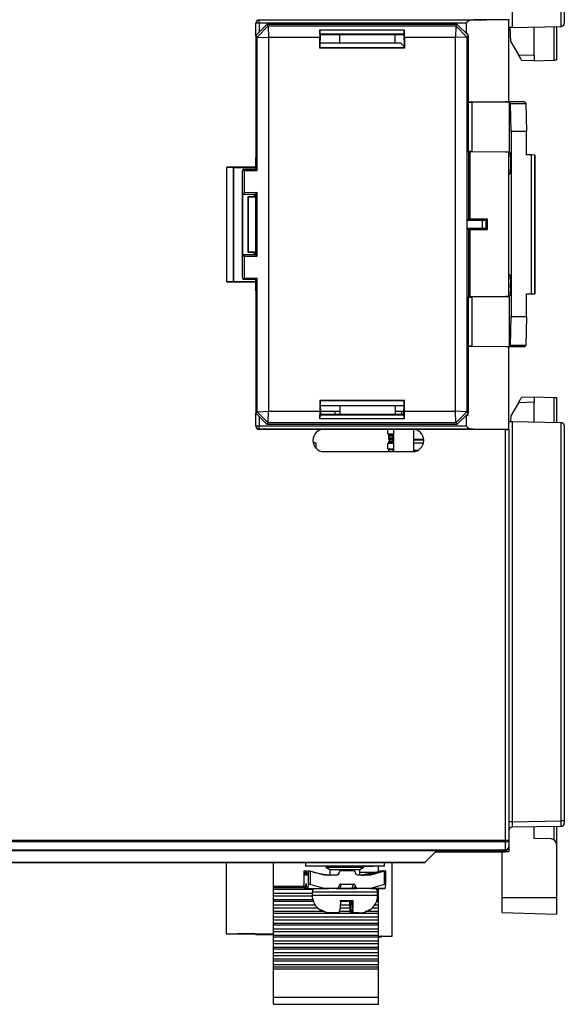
# Model space of a CAD drawing. Header units: millimetres. Extents: x 0 to 840, y 0 to 594.
# Tile 16 of 77: x 161 to 210, y 234 to 322. Entities that reach past the tile are written whole.
import ezdxf

# ---------------------------------------------------------------- set-up
doc = ezdxf.new("R2010")
doc.units = ezdxf.units.MM
doc.header["$LTSCALE"] = 2
doc.linetypes.add('SLD-Sólida', pattern=[0])

msp = doc.modelspace()

# ---------------------------------------------------------------- linework, layer by layer
at = {"color": 7, "linetype": 'SLD-Sólida', "lineweight": 25}
for p, q in [((205.583, 357.548), (205.583, 321.508)), ((209.994, 321.585), (209.994, 357.471)), ((210.288, 357.471), (210.288, 321.885)), ((182.796, 322.203), (182.805, 322.194)), ((182.796, 322.203), (203.279, 322.203)), ((182.805, 321.894), (182.805, 322.194)), ((182.805, 322.194), (202.151, 322.194)), ((203.279, 322.203), (202.151, 322.194)), ((203.279, 322.203), (204.988, 322.216)), ((205.288, 322.203), (203.279, 322.203)), ((205.288, 322.214), (205.288, 322.203)), ((205.288, 314.796), (205.288, 322.203)), ((182.505, 321.894), (182.496, 321.903)), ((182.496, 320.77), (182.496, 321.903)), ((182.496, 320.77), (183.496, 321.77)), ((182.805, 321.894), (182.505, 321.894)), ((183.622, 321.644), (182.622, 320.644)), ((201.492, 321.894), (182.805, 321.894)), ((183.496, 321.77), (183.622, 321.644)), ((200.646, 321.77), (183.496, 321.77)), ((183.622, 321.644), (183.657, 320.609)), ((183.622, 321.644), (200.52, 321.644)), ((188.272, 321.285), (188.261, 320.609)), ((188.272, 321.285), (195.87, 321.285)), ((188.272, 320.919), (188.272, 321.285)), ((195.882, 320.609), (195.87, 321.285)), ((195.87, 321.285), (195.87, 320.919)), ((200.52, 321.644), (200.485, 320.609)), ((200.52, 321.644), (200.646, 321.77)), ((201.521, 320.644), (200.52, 321.644)), ((200.646, 321.77), (201.646, 320.77)), ((201.492, 320.953), (201.492, 321.894)), ((205.483, 320.216), (205.415, 321.505)), ((205.583, 321.508), (209.994, 321.585)), ((207.582, 319.005), (207.582, 321.543)), ((209.582, 321.578), (209.582, 318.575)), ((182.622, 320.644), (182.496, 320.77)), ((182.496, 320.77), (182.496, 309.761)), ((182.622, 320.644), (183.657, 320.609)), ((182.622, 308.615), (182.622, 320.644)), ((188.261, 320.609), (183.657, 320.609)), ((183.657, 320.609), (183.657, 286.931)), ((188.261, 319.647), (188.261, 320.609)), ((188.272, 320.919), (188.321, 320.87)), ((195.87, 320.919), (188.272, 320.919)), ((188.283, 320.35), (188.321, 320.387)), ((188.283, 319.67), (188.283, 320.35)), ((188.321, 320.387), (188.321, 320.87)), ((188.321, 320.87), (190.066, 320.87)), ((190.066, 320.87), (195.066, 320.87)), ((190.066, 320.12), (190.066, 320.87)), ((195.066, 320.87), (195.821, 320.87)), ((195.066, 320.12), (195.066, 320.87)), ((195.87, 320.919), (195.821, 320.87)), ((195.821, 320.87), (195.821, 320.387)), ((195.821, 320.387), (195.859, 320.35)), ((195.859, 320.35), (195.859, 319.67)), ((200.485, 320.609), (195.882, 320.609)), ((195.882, 320.609), (195.882, 319.647)), ((201.521, 320.644), (200.485, 320.609)), ((200.485, 286.931), (200.485, 320.609)), ((201.492, 320.953), (201.463, 320.953)), ((201.492, 320.953), (201.567, 320.953)), ((201.646, 320.77), (201.521, 320.644)), ((201.521, 320.644), (201.521, 286.896)), ((201.538, 320.953), (201.538, 320.878)), ((201.567, 320.953), (201.567, 320.849)), ((201.646, 314.77), (201.646, 320.77)), ((205.483, 320.216), (206.16, 319.043)), ((188.261, 319.647), (188.283, 319.67)), ((195.882, 319.647), (188.261, 319.647)), ((188.283, 320.12), (195.546, 320.12)), ((195.859, 319.67), (188.283, 319.67)), ((195.859, 319.807), (195.546, 320.12)), ((195.882, 319.647), (195.859, 319.67)), ((206.16, 319.043), (207.582, 319.005)), ((207.582, 318.505), (206.453, 318.535)), ((207.582, 319.005), (207.582, 318.505)), ((207.582, 318.505), (209.387, 318.569)), ((201.646, 314.77), (201.62, 314.744)), ((201.62, 314.744), (201.62, 310.322)), ((201.967, 314.744), (201.62, 314.744)), ((204.995, 314.796), (201.646, 314.77)), ((205.346, 314.77), (201.967, 314.744)), ((201.967, 314.744), (201.967, 310.322)), ((206.707, 314.796), (204.995, 314.796)), ((205.346, 310.296), (205.346, 314.77)), ((205.445, 314.671), (205.346, 314.77)), ((205.445, 314.671), (206.832, 314.671)), ((205.49, 312.127), (205.445, 314.671)), ((206.707, 314.796), (206.832, 314.671)), ((206.832, 314.671), (206.876, 312.127)), ((206.876, 312.127), (205.49, 312.127)), ((205.49, 312.127), (205.49, 295.458)), ((206.876, 310.02), (206.876, 312.127)), ((182.496, 308.911), (182.496, 309.761)), ((201.62, 310.322), (201.646, 310.296)), ((201.967, 310.322), (201.62, 310.322)), ((201.646, 310.296), (201.646, 304.27)), ((204.995, 310.27), (201.646, 310.296)), ((201.688, 310.296), (201.688, 304.27)), ((201.777, 304.27), (201.777, 310.295)), ((201.813, 304.27), (201.813, 310.295)), ((201.967, 310.322), (205.346, 310.296)), ((205.32, 310.27), (204.995, 310.27)), ((205.288, 297.27), (205.288, 310.27)), ((205.346, 310.296), (205.32, 310.27)), ((205.32, 310.27), (205.425, 310.165)), ((205.425, 310.165), (205.437, 309.441)), ((207.325, 310.02), (206.876, 310.02)), ((207.325, 297.52), (207.325, 310.02)), ((207.625, 310.015), (207.625, 297.525)), ((207.646, 309.994), (207.625, 310.015)), ((207.646, 297.546), (207.646, 309.994)), ((182.496, 308.911), (179.88, 308.911)), ((179.88, 298.595), (179.88, 308.911)), ((179.88, 308.911), (180.487, 308.905)), ((180.488, 308.903), (180.487, 308.905)), ((180.487, 308.905), (180.487, 298.601)), ((180.488, 308.903), (182.488, 308.903)), ((180.488, 298.603), (180.488, 308.903)), ((181.367, 308.72), (181.29, 308.643)), ((182.517, 308.72), (181.367, 308.72)), ((181.452, 308.635), (181.367, 308.72)), ((182.488, 308.903), (182.496, 308.911)), ((182.488, 308.903), (182.488, 308.72)), ((182.517, 309.249), (182.505, 309.261)), ((182.517, 308.72), (182.517, 309.249)), ((182.622, 308.615), (182.517, 308.72)), ((205.437, 309.087), (205.425, 308.375)), ((205.437, 309.441), (205.437, 309.087)), ((181.282, 308.143), (181.282, 299.397)), ((181.452, 308.635), (181.452, 306.626)), ((181.452, 308.635), (182.622, 308.615)), ((205.288, 308.238), (205.425, 308.375)), ((181.323, 306.496), (181.452, 306.626)), ((181.323, 306.496), (182.384, 306.496)), ((181.323, 301.044), (181.323, 306.496)), ((182.622, 306.646), (181.452, 306.626)), ((181.788, 306.253), (181.798, 306.243)), ((182.488, 306.253), (181.788, 306.253)), ((181.788, 306.253), (181.788, 301.253)), ((181.798, 306.243), (182.488, 306.231)), ((181.798, 306.243), (181.798, 301.263)), ((182.384, 306.496), (182.517, 306.541)), ((182.384, 306.253), (182.384, 306.496)), ((182.488, 306.531), (182.488, 306.253)), ((182.505, 306.236), (182.488, 306.253)), ((182.488, 306.231), (182.488, 301.275)), ((182.517, 306.231), (182.488, 306.231)), ((182.517, 306.541), (182.622, 306.646)), ((182.517, 300.999), (182.517, 306.541)), ((182.622, 300.894), (182.622, 306.646)), ((201.524, 304.148), (201.646, 304.27)), ((201.646, 304.27), (203.346, 304.27)), ((203.229, 304.153), (203.346, 304.27)), ((203.346, 304.27), (203.346, 303.27)), ((201.524, 303.392), (201.524, 304.148)), ((201.524, 304.148), (202.929, 304.148)), ((201.524, 303.392), (201.646, 303.27)), ((202.929, 303.392), (201.524, 303.392)), ((202.929, 303.392), (202.929, 304.148)), ((203.229, 304.153), (203.229, 303.387)), ((203.229, 303.387), (203.346, 303.27)), ((201.646, 303.27), (201.646, 297.244)), ((203.346, 303.27), (201.646, 303.27)), ((201.688, 303.27), (201.688, 297.244)), ((201.777, 297.245), (201.777, 303.27)), ((201.813, 297.245), (201.813, 303.27)), ((181.323, 301.044), (182.384, 301.044)), ((181.452, 300.914), (181.323, 301.044)), ((181.452, 300.914), (181.452, 298.905)), ((181.452, 300.914), (182.622, 300.894)), ((181.788, 301.253), (181.798, 301.263)), ((182.488, 301.253), (181.788, 301.253)), ((181.798, 301.263), (182.488, 301.275)), ((182.384, 301.044), (182.384, 301.253)), ((182.517, 300.999), (182.384, 301.044)), ((182.488, 301.275), (182.517, 301.275)), ((182.505, 301.27), (182.488, 301.253)), ((182.488, 301.253), (182.488, 301.009)), ((182.622, 300.894), (182.517, 300.999)), ((182.622, 298.925), (181.452, 298.905)), ((182.517, 298.82), (182.622, 298.925)), ((182.622, 286.896), (182.622, 298.925)), ((205.425, 299.165), (205.288, 299.302)), ((205.425, 299.165), (205.437, 298.441)), ((180.487, 298.601), (179.88, 298.595)), ((179.88, 298.595), (182.496, 298.595)), ((180.488, 298.603), (180.487, 298.601)), ((182.488, 298.603), (180.488, 298.603)), ((181.29, 298.897), (181.367, 298.82)), ((181.367, 298.82), (181.452, 298.905)), ((181.367, 298.82), (182.517, 298.82)), ((182.488, 298.82), (182.488, 298.603)), ((182.488, 298.603), (182.496, 298.595)), ((182.496, 297.779), (182.496, 298.595)), ((182.517, 298.291), (182.505, 298.279)), ((182.517, 298.291), (182.517, 298.82)), ((205.437, 298.087), (205.425, 297.375)), ((205.437, 298.087), (205.437, 298.441)), ((182.496, 297.779), (182.496, 286.77)), ((201.62, 297.218), (201.646, 297.244)), ((201.62, 297.218), (201.62, 292.796)), ((201.62, 297.218), (201.967, 297.218)), ((204.995, 297.27), (201.646, 297.244)), ((205.346, 297.244), (201.967, 297.218)), ((201.967, 297.218), (201.967, 292.796)), ((205.32, 297.27), (204.995, 297.27)), ((205.32, 297.27), (205.425, 297.375)), ((205.346, 297.244), (205.32, 297.27)), ((205.346, 292.77), (205.346, 297.244)), ((206.876, 297.52), (207.325, 297.52)), ((206.876, 295.458), (206.876, 297.52)), ((207.646, 297.546), (207.625, 297.525)), ((205.446, 292.87), (205.49, 295.458)), ((205.49, 295.458), (206.876, 295.458)), ((206.876, 295.458), (206.832, 292.87)), ((201.62, 292.796), (201.646, 292.77)), ((201.967, 292.796), (201.62, 292.796)), ((201.646, 286.771), (201.646, 292.77)), ((204.995, 292.744), (201.646, 292.77)), ((201.967, 292.796), (205.346, 292.77)), ((206.707, 292.744), (204.995, 292.744)), ((205.288, 285.303), (205.288, 292.744)), ((205.446, 292.87), (205.346, 292.77)), ((206.832, 292.87), (205.446, 292.87)), ((206.832, 292.87), (206.707, 292.744)), ((195.882, 287.893), (188.261, 287.893)), ((188.261, 287.893), (188.261, 286.931)), ((188.261, 287.893), (188.283, 287.87)), ((195.859, 287.87), (188.283, 287.87)), ((188.283, 287.87), (188.283, 287.191)), ((195.859, 287.42), (188.283, 287.42)), ((190.066, 287.42), (190.066, 286.67)), ((195.066, 287.42), (195.066, 286.67)), ((195.882, 287.893), (195.859, 287.87)), ((195.859, 287.191), (195.859, 287.87)), ((195.882, 286.931), (195.882, 287.893)), ((206.16, 287.705), (205.483, 286.531)), ((207.582, 287.742), (206.16, 287.705)), ((206.453, 288.212), (207.582, 288.242)), ((207.582, 288.242), (207.582, 287.742)), ((207.582, 288.242), (209.387, 288.179)), ((207.582, 285.963), (207.582, 287.742)), ((209.582, 288.172), (209.582, 285.928)), ((182.496, 286.77), (182.622, 286.896)), ((183.497, 285.77), (182.496, 286.77)), ((182.496, 285.603), (182.496, 286.77)), ((182.622, 286.896), (183.657, 286.931)), ((182.622, 286.896), (183.622, 285.896)), ((183.622, 285.896), (183.657, 286.931)), ((183.657, 286.931), (188.261, 286.931)), ((188.261, 286.931), (188.272, 286.255)), ((188.272, 286.621), (188.321, 286.67)), ((188.272, 286.255), (188.272, 286.621)), ((188.272, 286.621), (195.87, 286.621)), ((188.283, 287.191), (188.321, 287.153)), ((188.321, 287.153), (188.321, 286.67)), ((190.066, 286.925), (188.321, 286.925)), ((188.321, 286.67), (190.066, 286.67)), ((189.63, 286.925), (189.63, 286.67)), ((190.066, 286.67), (195.066, 286.67)), ((195.821, 286.925), (195.066, 286.925)), ((195.066, 286.67), (195.821, 286.67)), ((195.646, 286.67), (195.646, 286.925)), ((195.821, 287.153), (195.859, 287.191)), ((195.821, 286.67), (195.821, 287.153)), ((195.87, 286.621), (195.821, 286.67)), ((195.87, 286.255), (195.882, 286.931)), ((195.87, 286.621), (195.87, 286.255)), ((195.882, 286.931), (200.485, 286.931)), ((201.521, 286.896), (200.485, 286.931)), ((200.52, 285.896), (200.485, 286.931)), ((200.52, 285.896), (201.521, 286.896)), ((201.646, 286.771), (200.646, 285.77)), ((201.399, 286.523), (201.492, 286.523)), ((201.538, 286.553), (201.429, 286.553)), ((201.567, 286.524), (201.492, 286.523)), ((201.492, 285.612), (201.492, 286.523)), ((201.521, 286.896), (201.646, 286.771)), ((201.538, 286.663), (201.538, 286.553)), ((201.538, 286.553), (201.567, 286.524)), ((201.567, 286.692), (201.567, 286.524)), ((205.483, 286.531), (205.455, 286)), ((182.496, 285.603), (182.505, 285.612)), ((182.505, 285.612), (182.805, 285.612)), ((182.805, 285.612), (201.492, 285.612)), ((182.805, 285.312), (182.805, 285.612)), ((183.622, 285.896), (183.497, 285.77)), ((183.497, 285.77), (200.646, 285.77)), ((200.52, 285.896), (183.622, 285.896)), ((195.87, 286.255), (188.272, 286.255)), ((200.646, 285.77), (200.52, 285.896)), ((205.583, 285.998), (205.583, 249.958)), ((205.583, 285.998), (209.994, 285.921)), ((209.994, 250.035), (209.994, 285.921)), ((210.288, 285.621), (210.288, 250.035)), ((182.805, 285.312), (182.796, 285.303)), ((188.638, 285.303), (182.796, 285.303)), ((202.151, 285.312), (182.805, 285.312)), ((196.638, 285.303), (188.638, 285.303)), ((194.387, 284.888), (194.387, 285.303)), ((194.387, 284.888), (194.895, 284.888)), ((194.482, 284.829), (194.482, 284.379)), ((194.482, 284.679), (194.482, 284.829)), ((194.482, 284.829), (194.594, 284.829)), ((194.532, 284.829), (194.482, 284.829)), ((194.59, 284.794), (194.482, 284.794)), ((194.482, 284.794), (194.641, 284.794)), ((194.532, 284.829), (194.532, 284.888)), ((194.882, 284.829), (194.532, 284.829)), ((194.663, 284.794), (194.59, 284.794)), ((194.594, 284.829), (194.882, 284.829)), ((194.641, 284.794), (194.863, 284.794)), ((194.696, 284.794), (194.663, 284.794)), ((194.696, 284.829), (194.696, 284.794)), ((194.895, 284.794), (194.696, 284.794)), ((194.745, 284.679), (194.745, 284.794)), ((194.845, 284.679), (194.845, 284.794)), ((194.863, 284.794), (194.895, 284.794)), ((194.882, 284.829), (194.882, 284.888)), ((194.895, 285.303), (194.895, 283.303)), ((203.279, 285.303), (196.638, 285.303)), ((196.699, 285.301), (196.699, 283.305)), ((203.279, 285.303), (202.151, 285.312)), ((205.288, 285.303), (203.279, 285.303)), ((204.988, 285.29), (203.279, 285.303)), ((204.988, 248.286), (204.988, 285.29)), ((205.288, 285.293), (205.288, 285.303)), ((205.288, 285.293), (205.288, 248.327)), ((187.654, 284.125), (187.822, 284.125)), ((187.935, 283.592), (187.935, 284.056)), ((194.387, 284.064), (194.895, 284.064)), ((194.387, 283.556), (194.387, 284.064)), ((194.482, 284.529), (194.482, 284.679)), ((194.882, 284.679), (194.482, 284.679)), ((194.482, 284.379), (194.482, 284.529)), ((194.532, 284.529), (194.482, 284.529)), ((194.482, 284.529), (194.882, 284.529)), ((194.482, 284.503), (194.895, 284.503)), ((194.795, 284.453), (194.482, 284.453)), ((194.482, 284.379), (194.532, 284.379)), ((194.482, 284.229), (194.482, 284.064)), ((194.482, 284.079), (194.482, 284.229)), ((194.482, 284.229), (194.594, 284.229)), ((194.532, 284.229), (194.482, 284.229)), ((194.482, 284.064), (194.482, 284.079)), ((194.882, 284.079), (194.482, 284.079)), ((194.532, 284.529), (194.882, 284.529)), ((194.532, 284.229), (194.532, 284.379)), ((194.882, 284.379), (194.532, 284.379)), ((194.882, 284.229), (194.532, 284.229)), ((194.594, 284.229), (194.882, 284.229)), ((194.745, 284.503), (194.745, 284.529)), ((194.795, 284.379), (194.795, 284.453)), ((194.795, 284.079), (194.795, 284.236)), ((194.845, 284.503), (194.845, 284.529)), ((194.882, 284.529), (194.882, 284.679)), ((194.882, 284.229), (194.882, 284.379)), ((194.882, 284.064), (194.882, 284.079)), ((197.633, 284.403), (196.699, 284.403)), ((188.638, 283.303), (196.638, 283.303)), ((194.387, 283.556), (194.895, 283.556)), ((194.482, 283.556), (194.482, 283.303)), ((194.482, 283.479), (194.482, 283.556)), ((194.482, 283.329), (194.482, 283.479)), ((194.882, 283.479), (194.482, 283.479)), ((194.482, 283.303), (194.482, 283.329)), ((194.482, 283.329), (194.882, 283.329)), ((194.532, 283.329), (194.482, 283.329)), ((194.532, 283.329), (194.882, 283.329)), ((194.795, 283.479), (194.795, 283.556)), ((194.882, 283.329), (194.882, 283.479)), ((205.583, 249.958), (205.288, 249.958)), ((205.583, 249.958), (209.994, 250.035)), ((209.994, 249.535), (205.583, 249.458)), ((207.582, 248.444), (207.582, 249.493)), ((209.582, 249.528), (209.582, 247.905)), ((210.288, 250.035), (209.994, 250.035)), ((210.288, 250.035), (210.288, 249.835)), ((209.095, 248.404), (207.582, 248.444)), ((136.888, 248.286), (204.988, 248.286)), ((204.988, 248.144), (136.888, 248.144)), ((204.988, 248.144), (204.988, 248.286)), ((204.988, 247.425), (204.988, 248.144)), ((205.288, 248.327), (205.288, 247.708)), ((205.288, 247.708), (205.288, 247.253)), ((209.582, 247.905), (209.582, 243.144)), ((136.887, 247.367), (204.988, 247.367)), ((136.888, 247.425), (204.988, 247.425)), ((197.757, 246.312), (198.699, 247.253)), ((198.699, 247.253), (204.988, 247.253)), ((204.682, 243.144), (204.682, 247.253)), ((205.288, 247.253), (204.988, 247.253)), ((136.888, 246.312), (197.757, 246.312)), ((197.699, 246.253), (136.888, 246.253)), ((179.82, 246.253), (179.82, 239.849)), ((184.082, 244.162), (184.082, 246.253)), ((186.97, 246.253), (186.97, 245.947)), ((194.082, 245.947), (186.97, 245.947)), ((188.881, 245.947), (186.97, 245.947)), ((190.526, 245.947), (187.949, 245.947)), ((188.816, 245.854), (189.176, 245.647)), ((188.816, 245.854), (192.236, 245.854)), ((188.881, 245.947), (188.824, 245.914)), ((188.873, 245.882), (192.236, 245.882)), ((190.526, 245.947), (193.103, 245.947)), ((191.876, 245.647), (192.236, 245.854)), ((192.236, 245.882), (192.118, 245.947)), ((194.082, 245.947), (192.118, 245.947)), ((192.236, 245.854), (192.236, 245.882)), ((193.565, 245.478), (193.565, 245.947)), ((194.082, 245.947), (194.082, 246.253)), ((194.793, 239.649), (194.793, 246.253)), ((186.83, 245.507), (186.83, 244.307)), ((186.83, 245.504), (186.83, 244.304)), ((186.83, 245.504), (186.906, 245.147)), ((186.975, 245.147), (186.906, 245.147)), ((186.991, 245.498), (186.971, 245.504)), ((186.999, 245.547), (187.066, 245.547)), ((187.066, 245.547), (187.24, 245.512)), ((187.159, 245.147), (187.09, 245.147)), ((187.235, 245.504), (187.159, 245.147)), ((187.235, 244.304), (187.235, 245.504)), ((187.394, 245.504), (187.394, 244.304)), ((188.656, 245.147), (187.394, 245.504)), ((187.675, 245.425), (189.043, 245.151)), ((189.79, 245.147), (188.656, 245.147)), ((189.082, 245.147), (188.656, 245.147)), ((189.176, 245.647), (189.176, 245.147)), ((189.176, 245.647), (191.876, 245.647)), ((189.998, 245.403), (189.964, 245.289)), ((191.287, 245.547), (190.189, 245.547)), ((192.82, 245.147), (191.686, 245.147)), ((191.876, 245.147), (191.876, 245.647)), ((191.876, 245.43), (193.398, 245.43)), ((193.986, 245.547), (192.009, 245.151)), ((192.009, 245.151), (192.028, 245.151)), ((192.037, 245.147), (192.018, 245.147)), ((192.82, 245.147), (192.037, 245.147)), ((192.057, 245.151), (192.076, 245.151)), ((192.076, 245.151), (194.053, 245.547)), ((194.082, 245.504), (192.82, 245.147)), ((193.658, 245.504), (193.377, 245.425)), ((193.986, 245.547), (194.053, 245.547)), ((194.082, 244.304), (194.082, 245.504)), ((194.223, 244.307), (194.223, 245.507)), ((184.082, 244.007), (184.082, 244.162)), ((184.082, 243.881), (184.082, 244.007)), ((186.906, 243.947), (186.83, 244.304)), ((186.975, 243.947), (186.906, 243.947)), ((186.906, 243.947), (187.089, 243.947)), ((187.066, 244.347), (186.999, 244.347)), ((186.999, 244.347), (187.07, 244.332)), ((187.09, 243.947), (189.081, 243.947)), ((187.159, 243.947), (187.09, 243.947)), ((187.235, 244.304), (187.159, 243.947)), ((187.159, 243.947), (188.656, 243.947)), ((188.656, 243.947), (187.394, 244.304)), ((189.79, 243.947), (188.656, 243.947)), ((190.617, 243.947), (189.029, 243.947)), ((189.761, 243.947), (191.569, 243.947)), ((190.123, 243.947), (189.774, 243.947)), ((189.998, 243.947), (191.263, 243.947)), ((190.189, 244.347), (190.069, 243.951)), ((190.189, 244.347), (191.287, 244.347)), ((192.023, 243.947), (190.617, 243.947)), ((191.686, 243.947), (191.11, 243.947)), ((191.167, 243.951), (191.287, 244.347)), ((192.82, 243.947), (191.686, 243.947)), ((194.077, 243.947), (192.041, 243.947)), ((194.082, 244.304), (192.82, 243.947)), ((192.82, 243.947), (194.146, 243.947)), ((193.565, 243.881), (193.565, 243.947)), ((194.077, 243.947), (194.146, 243.947)), ((194.146, 243.947), (194.222, 244.304)), ((184.082, 243.535), (184.082, 243.881)), ((184.082, 243.28), (184.082, 243.535)), ((184.082, 242.934), (184.082, 243.28)), ((187.576, 243.647), (187.576, 243.347)), ((193.476, 243.347), (193.476, 243.647)), ((193.565, 243.535), (193.565, 243.881)), ((193.565, 243.28), (193.565, 243.535)), ((193.565, 242.934), (193.565, 243.28)), ((204.682, 243.144), (209.582, 243.144)), ((204.682, 241.772), (204.682, 243.144)), ((209.582, 243.144), (209.582, 241.644)), ((184.082, 242.808), (184.082, 242.934)), ((184.082, 242.462), (184.082, 242.808)), ((184.082, 242.207), (184.082, 242.462)), ((184.082, 241.861), (184.082, 242.207)), ((191.204, 242.847), (190.076, 242.847)), ((191.26, 242.847), (190.132, 242.847)), ((190.976, 242.847), (190.986, 242.017)), ((191.004, 242.847), (190.993, 242.018)), ((191.066, 242.847), (191.065, 241.747)), ((191.26, 242.847), (191.204, 242.847)), ((191.247, 242.017), (191.204, 242.847)), ((193.565, 242.808), (193.565, 242.934)), ((193.565, 242.462), (193.565, 242.808)), ((193.565, 242.207), (193.565, 242.462)), ((193.565, 241.861), (193.565, 242.207)), ((184.082, 241.735), (184.082, 241.861)), ((184.082, 241.735), (193.565, 241.735)), ((184.082, 241.389), (184.082, 241.735)), ((184.082, 241.389), (193.565, 241.389)), ((184.082, 241.134), (184.082, 241.389)), ((188.362, 242.018), (188.407, 242.018)), ((189.283, 241.747), (189.355, 241.747)), ((189.355, 241.747), (190, 241.747)), ((189.564, 241.747), (189.355, 241.747)), ((189.492, 241.747), (189.867, 241.747)), ((189.988, 241.747), (189.564, 241.747)), ((189.867, 241.747), (189.854, 241.747)), ((190, 241.747), (189.988, 241.747)), ((191.186, 241.747), (191.052, 241.747)), ((191.052, 241.747), (191.065, 241.747)), ((191.065, 241.747), (191.488, 241.747)), ((191.181, 242.041), (191.186, 241.747)), ((191.186, 241.747), (191.198, 241.747)), ((191.561, 241.747), (191.186, 241.747)), ((191.198, 241.747), (191.77, 241.747)), ((191.488, 241.747), (191.561, 241.747)), ((191.77, 241.747), (191.561, 241.747)), ((192.718, 242.018), (192.69, 242.018)), ((193.565, 241.735), (193.565, 241.861)), ((193.565, 241.389), (193.565, 241.735)), ((193.565, 241.134), (193.565, 241.389)), ((204.682, 241.772), (209.582, 241.644)), ((184.082, 241.134), (193.565, 241.134)), ((184.082, 240.788), (184.082, 241.134)), ((193.565, 240.788), (184.082, 240.788)), ((184.082, 240.662), (184.082, 240.788)), ((184.082, 240.662), (193.565, 240.662)), ((184.082, 240.316), (184.082, 240.662)), ((193.565, 240.788), (193.565, 241.134)), ((193.565, 240.662), (193.565, 240.788)), ((193.565, 240.316), (193.565, 240.662)), ((179.82, 239.849), (184.082, 239.849)), ((179.82, 239.849), (182.455, 239.849)), ((179.82, 239.849), (179.82, 239.849)), ((180.838, 239.849), (184.082, 239.849)), ((180.838, 239.849), (180.838, 239.849)), ((182.455, 239.849), (180.838, 239.849)), ((182.455, 239.849), (182.505, 239.799)), ((182.505, 239.799), (184.082, 239.799)), ((184.082, 240.316), (193.565, 240.316)), ((184.082, 240.061), (184.082, 240.316)), ((184.082, 240.061), (193.565, 240.061)), ((184.082, 239.714), (184.082, 240.061)), ((193.565, 239.714), (184.082, 239.714)), ((184.082, 239.589), (184.082, 239.714)), ((184.082, 239.589), (193.565, 239.589)), ((184.082, 239.242), (184.082, 239.589)), ((193.565, 240.061), (193.565, 240.316)), ((193.565, 239.714), (193.565, 240.061)), ((193.565, 239.589), (193.565, 239.714)), ((193.565, 239.649), (194.793, 239.649)), ((193.565, 239.649), (193.894, 239.649)), ((193.565, 239.6), (193.829, 239.6)), ((193.565, 239.242), (193.565, 239.589)), ((193.829, 239.649), (194.793, 239.649)), ((193.894, 239.649), (193.829, 239.649)), ((193.829, 239.649), (193.829, 239.6)), ((184.082, 239.242), (193.565, 239.242)), ((184.082, 238.987), (184.082, 239.242)), ((184.082, 238.987), (193.565, 238.987)), ((184.082, 238.641), (184.082, 238.987)), ((193.565, 238.641), (184.082, 238.641)), ((184.082, 238.515), (184.082, 238.641)), ((193.565, 238.987), (193.565, 239.242)), ((193.565, 238.641), (193.565, 238.987)), ((193.565, 238.515), (193.565, 238.641)), ((184.082, 238.515), (193.565, 238.515)), ((184.082, 238.169), (184.082, 238.515)), ((184.082, 238.169), (193.565, 238.169)), ((184.082, 237.914), (184.082, 238.169)), ((184.082, 237.914), (193.565, 237.914)), ((184.082, 237.568), (184.082, 237.914)), ((193.565, 238.169), (193.565, 238.515)), ((193.565, 237.914), (193.565, 238.169)), ((193.565, 237.568), (193.565, 237.914)), ((193.565, 237.568), (184.082, 237.568)), ((184.082, 237.442), (184.082, 237.568)), ((184.082, 237.442), (193.565, 237.442)), ((184.082, 237.096), (184.082, 237.442)), ((184.082, 237.096), (193.565, 237.096)), ((184.082, 236.901), (184.082, 237.096)), ((184.082, 236.901), (193.565, 236.901)), ((184.082, 236.682), (184.082, 236.901)), ((193.565, 237.442), (193.565, 237.568)), ((193.565, 237.096), (193.565, 237.442)), ((193.565, 236.901), (193.565, 237.096)), ((193.565, 236.682), (193.565, 236.901)), ((193.565, 236.682), (184.082, 236.682)), ((184.082, 234.165), (184.082, 236.682)), ((193.565, 234.165), (193.565, 236.682)), ((184.082, 234.165), (193.565, 234.165)), ((184.082, 233.512), (184.082, 234.165)), ((193.565, 233.512), (193.565, 234.165)), ((184.082, 233.512), (193.565, 233.512)), ((184.082, 233.512), (193.565, 233.512))]:
    msp.add_line(p, q, dxfattribs=at)
at = {"color": 8, "linetype": 'SLD-Sólida', "lineweight": 25}
for p, q in [((182.505, 320.778), (182.505, 321.894)), ((182.805, 321.894), (182.805, 321.078)), ((209.387, 318.569), (209.387, 321.575)), ((182.505, 308.72), (182.505, 309.261)), ((182.505, 306.236), (182.505, 306.537)), ((182.505, 301.003), (182.505, 301.27)), ((182.505, 298.279), (182.505, 298.82)), ((209.387, 285.932), (209.387, 288.179)), ((182.505, 285.612), (182.505, 286.761)), ((182.805, 286.462), (182.805, 285.612)), ((194.59, 284.829), (194.59, 284.794)), ((194.663, 284.829), (194.663, 284.794)), ((196.699, 284.366), (197.636, 284.366)), ((197.61, 284.067), (196.699, 284.067)), ((196.699, 283.44), (197.143, 283.44)), ((209.387, 248.301), (209.387, 249.525)), ((204.988, 247.367), (204.988, 247.425)), ((204.988, 247.253), (204.988, 247.367)), ((184.082, 244.162), (186.86, 244.162)), ((186.893, 244.007), (184.082, 244.007)), ((184.082, 243.881), (187.689, 243.881)), ((184.082, 243.535), (187.576, 243.535)), ((184.082, 243.28), (187.577, 243.28)), ((187.576, 243.647), (193.476, 243.647)), ((193.363, 243.881), (193.565, 243.881)), ((193.475, 243.28), (193.565, 243.28)), ((193.476, 243.535), (193.565, 243.535)), ((187.63, 242.934), (184.082, 242.934)), ((184.082, 242.808), (187.669, 242.808)), ((184.082, 242.462), (187.843, 242.462)), ((184.082, 242.207), (188.053, 242.207)), ((190.085, 242.207), (190.967, 242.207)), ((190.107, 242.462), (190.945, 242.462)), ((190.13, 242.808), (190.922, 242.808)), ((192.999, 242.207), (193.565, 242.207)), ((193.209, 242.462), (193.565, 242.462)), ((193.383, 242.808), (193.565, 242.808)), ((193.565, 242.934), (193.422, 242.934)), ((188.713, 241.861), (184.082, 241.861)), ((191.017, 241.861), (190.036, 241.861)), ((193.565, 241.861), (192.339, 241.861))]:
    msp.add_line(p, q, dxfattribs=at)
at = {"color": 7, "linetype": 'SLD-Sólida', "lineweight": 25, "flags": 128}
for points in [[(205.583, 321.508), (205.525, 321.507), (205.47, 321.506), (205.419, 321.505), (205.374, 321.505), (205.338, 321.504), (205.311, 321.503), (205.294, 321.503), (205.288, 321.503)], [(206.453, 318.535), (206.448, 318.545), (206.431, 318.574), (206.404, 318.621), (206.368, 318.684), (206.323, 318.761), (206.273, 318.848), (206.218, 318.943), (206.16, 319.043)], [(209.582, 318.575), (209.578, 318.575), (209.567, 318.575), (209.549, 318.574), (209.525, 318.573), (209.496, 318.572), (209.462, 318.571), (209.425, 318.57), (209.387, 318.569)], [(206.16, 287.705), (206.218, 287.804), (206.273, 287.899), (206.323, 287.987), (206.368, 288.064), (206.404, 288.127), (206.431, 288.174), (206.448, 288.202), (206.453, 288.212)], [(209.387, 288.179), (209.425, 288.177), (209.462, 288.176), (209.496, 288.175), (209.525, 288.174), (209.549, 288.173), (209.567, 288.172), (209.578, 288.172), (209.582, 288.172)], [(205.288, 286.003), (205.294, 286.003), (205.311, 286.003), (205.338, 286.002), (205.374, 286.002), (205.419, 286.001), (205.47, 286), (205.525, 285.999), (205.583, 285.998)], [(197.757, 246.312), (197.732, 246.287), (197.714, 246.268), (197.702, 246.257), (197.699, 246.253)]]:
    msp.add_lwpolyline(points, dxfattribs=at)
at = {"color": 8, "linetype": 'SLD-Sólida', "lineweight": 25, "flags": 128}
msp.add_lwpolyline([(187.576, 243.347), (187.582, 243.347), (187.728, 243.347), (188.065, 243.347), (188.57, 243.347), (189.208, 243.347), (189.936, 243.347), (190.705, 243.347), (191.461, 243.347), (192.153, 243.347), (192.734, 243.347), (193.165, 243.347), (193.417, 243.347), (193.476, 243.347)], dxfattribs=at)
at = {"color": 7, "linetype": 'SLD-Sólida', "lineweight": 25}
for centre, radius, start, end in [((182.805, 321.894), 0.3, 90.02056, 179.97944), ((209.988, 321.885), 0.3, 271, 0), ((182.805, 285.612), 0.3, 180.02056, 269.97944), ((209.988, 285.621), 0.3, 0, 89), ((188.638, 284.303), 1, 90, 270), ((196.638, 284.303), 1, 270, 90), ((187.823, 283.998), 0.126, 27.2317, 90.30521), ((205.588, 249.158), 0.3, 91, 180), ((209.988, 249.835), 0.3, 271, 0), ((209.082, 247.905), 0.5, 0, 88.5), ((189.082, 245.346), 0.2, 258.67977, 269.98487), ((191.989, 245.346), 0.2, 270.01525, 281.32011), ((192.018, 245.346), 0.2, 270.01513, 281.32023), ((192.037, 245.346), 0.2, 270.01516, 281.31993), ((187.876, 243.647), 0.3, 90, 180), ((193.176, 243.647), 0.3, 0, 90), ((189.176, 243.347), 1.6, 180, 238.53733), ((191.876, 243.347), 1.6, 301.53555, 0)]:
    msp.add_arc(centre, radius, start, end, dxfattribs=at)
for centre, major_axis, ratio, start_param, end_param in [((182.796, 321.903), (0.212, -0.212), 0.999695, 2.356347, 3.926839), ((202.162, 321.894), (0.67, 0), 0.447845, 1.58825, 3.141593), ((182.505, 309.761), (0, 0.5), 0.017455, 1.570796, 3.124139), ((207.325, 310.015), (0.3, 0), 0.017455, 0.017453, 1.570796), ((181.29, 308.143), (0, 0.5), 0.017455, 0.017453, 1.570796), ((182.805, 306.236), (0.3, 0), 0.017455, 3.159046, 3.427437), ((202.929, 304.153), (0.3, 0), 0.017455, 4.712389, 6.265732), ((202.929, 303.387), (0.3, 0), 0.017455, 0.017453, 1.570796), ((182.805, 301.27), (0.3, 0), 0.017455, 2.855748, 3.124139), ((181.29, 299.397), (0, 0.5), 0.017455, 1.570796, 3.124139), ((182.505, 297.779), (0, 0.5), 0.017455, 0.017453, 1.570796), ((207.325, 297.525), (0.3, 0), 0.017455, 4.712389, 6.265732), ((182.796, 285.603), (0.212, 0.212), 0.999695, 2.356347, 3.926839), ((202.162, 285.612), (0.67, 0), 0.447845, 3.141593, 4.694936), ((204.988, 285.295), (0.3, -0.002), 0.017455, 4.712525, 6.283322), ((205.588, 249.958), (0.005, 0.5), 0.010462, 1.571393, 3.141885), ((209.988, 250.035), (-0.005, 0.5), 0.010469, 3.141666, 4.712157), ((204.988, 248.327), (0.3, 0), 0.138071, 4.712389, 6.283185), ((204.988, 248.327), (0.3, 0), 0.609476, 4.712389, 6.283185), ((204.988, 247.708), (0.3, 0), 0.942809, 4.712389, 6.283185), ((186.98, 245.462), (0.15, -0.048), 0.242026, 1.708613, 3.279409), ((186.999, 245.343), (0, 0.204), 0.059317, 0, 1.560896), ((187.066, 245.343), (0, 0.204), 0.059317, 4.722289, 6.283185), ((187.385, 245.462), (0.15, -0.043), 0.278097, 1.59055, 3.161346), ((190.189, 245.343), (0, 0.204), 0.978785, 6.283185, 7.844081), ((191.287, 245.343), (0, 0.204), 0.978785, 4.722289, 6.283185), ((193.667, 245.462), (0.15, 0.043), 0.278096, 6.263432, 7.834228), ((194.053, 245.343), (0, 0.204), 0.059317, 5.580249, 6.283185), ((194.073, 245.462), (0.15, 0.048), 0.242026, 6.145369, 7.716165), ((186.999, 244.143), (0, 0.204), 0.059317, 0, 1.560896), ((187.066, 244.143), (0, 0.204), 0.059317, 4.722289, 6.283185), ((187.385, 244.262), (0.15, -0.043), 0.278097, 1.59055, 3.161346), ((190.189, 244.143), (0, 0.204), 0.978785, 6.283185, 7.844081), ((191.288, 244.147), (0.217, 0.156), 0.547358, 3.793151, 5.354047), ((191.287, 244.143), (0, 0.204), 0.978785, 4.722289, 6.283185), ((194.073, 244.262), (0.15, 0.048), 0.242026, 6.145369, 7.716165)]:
    msp.add_ellipse(centre, major_axis=major_axis, ratio=ratio, start_param=start_param, end_param=end_param, dxfattribs=at)
at = {"color": 8, "linetype": 'SLD-Sólida', "lineweight": 25}
for centre, major_axis, ratio, start_param, end_param in [((187.046, 245.347), (1.997, -0.196), 0.000589, 1.494409, 1.554895), ((187.046, 245.347), (1.997, -0.196), 0.000589, 6.277184, 7.091724), ((190.19, 245.347), (0.217, 0.156), 0.547358, 2.232255, 2.538202), ((194.073, 245.347), (1.997, 0.196), 0.000589, 3.147594, 4.276374)]:
    msp.add_ellipse(centre, major_axis=major_axis, ratio=ratio, start_param=start_param, end_param=end_param, dxfattribs=at)
at = {"color": 7, "linetype": 'SLD-Sólida', "lineweight": 25}
for points, knots in [([(204.988, 247.367), (205.013, 247.369), (205.062, 247.373), (205.128, 247.402), (205.182, 247.442), (205.236, 247.505), (205.279, 247.595), (205.285, 247.671), (205.288, 247.708)], [0, 0, 0, 0, 0.147679, 0.289485, 0.422559, 0.54725, 0.778693, 1, 1, 1, 1]), ([(188.855, 245.914), (188.837, 245.909), (188.797, 245.898), (188.846, 245.888), (188.873, 245.882)], [0, 0, 0, 0, 0.438661, 1, 1, 1, 1]), ([(188.873, 245.882), (188.908, 245.899), (188.951, 245.92), (188.994, 245.942), (189.002, 245.947)], [0, 0, 0, 0, 0.802334, 1, 1, 1, 1]), ([(186.987, 245.345), (186.987, 245.292), (186.986, 245.241), (186.981, 245.168), (186.978, 245.147), (186.975, 245.147)], [0, 0, 0, 0, 0.5, 0.5, 1, 1, 1, 1]), ([(187.09, 245.147), (187.087, 245.147), (187.084, 245.168), (187.079, 245.241), (187.078, 245.292), (187.078, 245.345)], [0, 0, 0, 0, 0.5, 0.5, 1, 1, 1, 1]), ([(189.989, 245.345), (189.989, 245.292), (189.967, 245.241), (189.893, 245.168), (189.842, 245.147), (189.79, 245.147)], [0, 0, 0, 0, 0.5, 0.5, 1, 1, 1, 1]), ([(189.964, 245.289), (189.962, 245.283), (189.957, 245.27), (189.949, 245.253), (189.94, 245.238), (189.927, 245.219), (189.909, 245.2), (189.854, 245.154), (189.841, 245.152), (189.83, 245.15)], [0, 0, 0, 0, 0.029117, 0.058125, 0.088784, 0.122595, 0.203853, 0.308142, 1, 1, 1, 1]), ([(191.686, 245.147), (191.634, 245.147), (191.582, 245.168), (191.509, 245.241), (191.487, 245.292), (191.486, 245.345)], [0, 0, 0, 0, 0.5, 0.5, 1, 1, 1, 1]), ([(186.975, 243.947), (186.978, 243.947), (186.981, 243.968), (186.986, 244.041), (186.987, 244.092), (186.987, 244.145)], [0, 0, 0, 0, 0.5, 0.5, 1, 1, 1, 1]), ([(187.078, 244.145), (187.078, 244.092), (187.079, 244.041), (187.084, 243.968), (187.087, 243.947), (187.09, 243.947)], [0, 0, 0, 0, 0.5, 0.5, 1, 1, 1, 1]), ([(189.79, 243.947), (189.842, 243.947), (189.893, 243.968), (189.967, 244.041), (189.989, 244.092), (189.989, 244.145)], [0, 0, 0, 0, 0.5, 0.5, 1, 1, 1, 1]), ([(191.486, 244.145), (191.487, 244.092), (191.509, 244.041), (191.582, 243.968), (191.634, 243.947), (191.686, 243.947)], [0, 0, 0, 0, 0.5, 0.5, 1, 1, 1, 1]), ([(190.132, 242.847), (190.123, 242.675), (190.113, 242.519), (190.091, 242.234), (190.079, 242.114), (190.066, 242.017)], [0, 0, 0, 0, 0.5, 0.5, 1, 1, 1, 1]), ([(190.92, 242.847), (190.929, 242.675), (190.939, 242.519), (190.962, 242.234), (190.973, 242.114), (190.986, 242.017)], [0, 0, 0, 0, 0.5, 0.5, 1, 1, 1, 1]), ([(191.247, 242.017), (191.253, 242.113), (191.257, 242.235), (191.262, 242.517), (191.262, 242.675), (191.26, 242.847)], [0, 0, 0, 0, 0.5, 0.5, 1, 1, 1, 1]), ([(189.283, 241.747), (189.118, 241.747), (188.949, 241.768), (188.629, 241.858), (188.475, 241.926), (188.334, 242.018)], [0, 0, 0, 0, 0.5, 0.5, 1, 1, 1, 1]), ([(188.407, 242.018), (188.547, 241.927), (188.698, 241.859), (189.021, 241.768), (189.188, 241.747), (189.355, 241.747)], [0, 0, 0, 0, 0.5, 0.5, 1, 1, 1, 1]), ([(190, 241.747), (190.01, 241.747), (190.021, 241.768), (190.041, 241.858), (190.05, 241.926), (190.06, 242.018)], [0, 0, 0, 0, 0.5, 0.5, 1, 1, 1, 1]), ([(191.052, 241.747), (191.042, 241.747), (191.032, 241.768), (191.011, 241.858), (191.002, 241.926), (190.993, 242.018)], [0, 0, 0, 0, 0.5, 0.5, 1, 1, 1, 1]), ([(191.254, 242.018), (191.246, 241.927), (191.237, 241.859), (191.218, 241.768), (191.208, 241.747), (191.198, 241.747)], [0, 0, 0, 0, 0.5, 0.5, 1, 1, 1, 1]), ([(191.77, 241.747), (191.935, 241.747), (192.103, 241.768), (192.423, 241.858), (192.577, 241.926), (192.718, 242.018)], [0, 0, 0, 0, 0.5, 0.5, 1, 1, 1, 1])]:
    msp.add_open_spline(points, degree=3, knots=knots, dxfattribs=at)
for points in [[(190.06, 242.018), (190.062, 242.017), (190.064, 242.017), (190.066, 242.017)], [(190.993, 242.018), (190.99, 242.017), (190.988, 242.017), (190.986, 242.017)], [(191.247, 242.017), (191.249, 242.017), (191.252, 242.017), (191.254, 242.018)]]:
    msp.add_open_spline(points, degree=3, dxfattribs=at)

doc.saveas('drawing.dxf')
